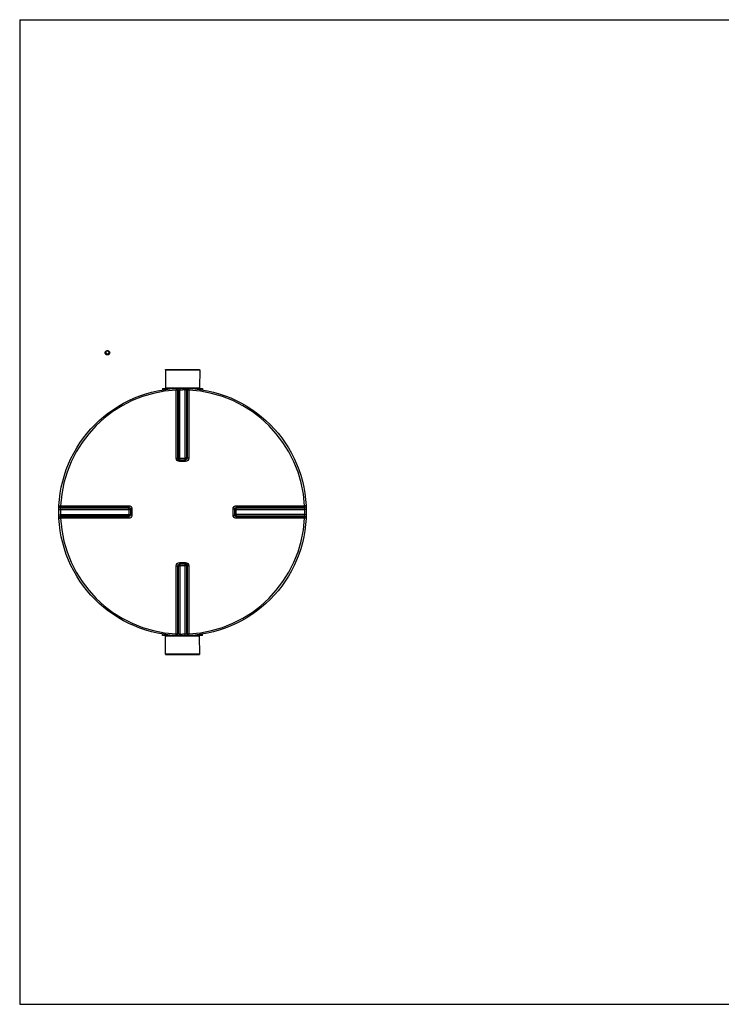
# Model space of a CAD drawing. Header units: millimetres. Extents: x 0 to 420, y 0 to 297.
# Tile 3 of 34: x 54 to 82, y 109 to 148. Entities that reach past the tile are written whole.
import ezdxf

# ---------------------------------------------------------------- set-up
doc = ezdxf.new("R2010")
doc.units = ezdxf.units.MM
doc.header["$LTSCALE"] = 23.1
doc.layers.get('0').update_dxf_attribs({"linetype": 'CONTINUOUS'})
doc.layers.add('AXES_REF', color=7, linetype='CONTINUOUS')
doc.layers.add('VISSERIE', color=7, linetype='CONTINUOUS')

msp = doc.modelspace()

# ---------------------------------------------------------------- linework, layer by layer
at = {"color": 7, "linetype": 'Continuous'}
for p, q in [((53.564, 147.921), (53.564, 108.609)), ((53.564, 147.921), (227.946, 147.921)), ((56.993, 134.64), (56.993, 134.659)), ((56.993, 134.64), (57.009, 134.574)), ((57, 134.632), (57.002, 134.624)), ((57.002, 134.624), (57.009, 134.592)), ((57.009, 134.574), (57.009, 134.592)), ((57.009, 134.574), (57.08, 134.553)), ((57.024, 134.687), (57.018, 134.681)), ((57.041, 134.585), (57.049, 134.583)), ((57.089, 134.695), (57.08, 134.698)), ((57.08, 134.553), (57.136, 134.598)), ((57.08, 134.553), (57.08, 134.571)), ((57.105, 134.594), (57.111, 134.599)), ((57.129, 134.649), (57.127, 134.657)), ((57.136, 134.617), (57.129, 134.649)), ((57.136, 134.598), (57.136, 134.617)), ((59.378, 133.939), (59.381, 133.224)), ((59.378, 133.939), (60.75, 133.939)), ((60.75, 133.939), (60.746, 133.224)), ((59.264, 133.192), (59.264, 133.14)), ((59.264, 133.192), (59.713, 133.192)), ((59.381, 133.224), (59.414, 133.192)), ((59.381, 133.224), (60.746, 133.224)), ((60.415, 133.192), (60.863, 133.192)), ((60.746, 133.224), (60.714, 133.192)), ((60.863, 133.192), (60.863, 133.14)), ((59.943, 130.347), (59.937, 130.347)), ((59.943, 130.347), (60.185, 130.347)), ((60.191, 130.347), (60.185, 130.347)), ((57.981, 128.392), (57.981, 128.392)), ((57.981, 128.392), (57.982, 128.386)), ((57.982, 128.386), (57.982, 128.143)), ((62.146, 128.386), (62.146, 128.392)), ((62.146, 128.143), (62.146, 128.386)), ((57.982, 128.143), (57.981, 128.137)), ((57.981, 128.137), (57.981, 128.137)), ((62.146, 128.137), (62.146, 128.143)), ((59.937, 126.182), (59.943, 126.183)), ((60.185, 126.183), (59.943, 126.183)), ((60.185, 126.183), (60.191, 126.182)), ((59.264, 123.338), (59.264, 123.39)), ((59.713, 123.338), (59.264, 123.338)), ((59.378, 122.59), (59.381, 123.305)), ((59.381, 123.305), (59.414, 123.338)), ((60.746, 123.305), (59.381, 123.305)), ((60.863, 123.338), (60.415, 123.338)), ((60.746, 123.305), (60.714, 123.338)), ((60.75, 122.59), (60.746, 123.305)), ((60.863, 123.338), (60.863, 123.39)), ((60.75, 122.59), (59.378, 122.59)), ((53.564, 108.609), (227.946, 108.609))]:
    msp.add_line(p, q, dxfattribs=at)
at = {"color": 9, "linetype": 'Continuous'}
for p, q in [((59.808, 133.198), (59.811, 133.135)), ((59.811, 130.413), (59.811, 133.135)), ((59.876, 130.412), (59.876, 133.133)), ((59.894, 133.134), (59.894, 130.41)), ((59.957, 133.204), (59.959, 133.14)), ((59.959, 130.347), (59.959, 133.14)), ((60.17, 133.204), (60.169, 133.14)), ((60.169, 130.347), (60.169, 133.14)), ((60.234, 130.41), (60.234, 133.134)), ((60.252, 133.133), (60.252, 130.412)), ((60.32, 133.198), (60.316, 133.135)), ((60.316, 133.135), (60.316, 130.413)), ((59.876, 130.412), (59.894, 130.41)), ((59.942, 130.283), (59.943, 130.347)), ((60.064, 130.283), (59.942, 130.283)), ((59.959, 130.41), (60.169, 130.41)), ((60.185, 130.283), (60.064, 130.283)), ((60.185, 130.283), (60.185, 130.347)), ((60.234, 130.41), (60.252, 130.412)), ((55.125, 128.371), (55.188, 128.37)), ((55.125, 128.158), (55.188, 128.16)), ((55.131, 128.52), (55.194, 128.517)), ((55.188, 128.37), (57.982, 128.37)), ((55.188, 128.16), (57.982, 128.16)), ((55.194, 128.517), (57.916, 128.517)), ((55.194, 128.434), (57.918, 128.434)), ((55.195, 128.453), (57.917, 128.453)), ((57.918, 128.434), (57.917, 128.453)), ((57.919, 128.37), (57.919, 128.384)), ((57.919, 128.37), (57.919, 128.16)), ((57.919, 128.16), (57.919, 128.145)), ((58.046, 128.386), (57.982, 128.386)), ((58.046, 128.386), (58.046, 128.143)), ((62.082, 128.386), (62.146, 128.386)), ((62.082, 128.143), (62.082, 128.386)), ((62.146, 128.37), (64.939, 128.37)), ((64.939, 128.16), (62.146, 128.16)), ((62.209, 128.37), (62.209, 128.384)), ((62.209, 128.16), (62.209, 128.37)), ((62.209, 128.16), (62.209, 128.145)), ((62.211, 128.453), (62.21, 128.434)), ((62.21, 128.434), (64.933, 128.434)), ((62.211, 128.453), (64.933, 128.453)), ((62.212, 128.517), (64.934, 128.517)), ((64.997, 128.52), (64.934, 128.517)), ((65.003, 128.371), (64.939, 128.37)), ((65.003, 128.158), (64.939, 128.16)), ((55.131, 128.009), (55.194, 128.012)), ((57.918, 128.095), (55.194, 128.095)), ((57.916, 128.012), (55.194, 128.012)), ((57.917, 128.077), (55.195, 128.077)), ((57.917, 128.077), (57.918, 128.095)), ((58.046, 128.143), (57.982, 128.143)), ((62.082, 128.143), (62.146, 128.143)), ((62.21, 128.095), (62.211, 128.077)), ((64.933, 128.095), (62.21, 128.095)), ((64.933, 128.077), (62.211, 128.077)), ((64.934, 128.012), (62.212, 128.012)), ((64.997, 128.009), (64.934, 128.012)), ((59.942, 126.247), (59.943, 126.183)), ((59.942, 126.247), (60.064, 126.247)), ((60.064, 126.247), (60.185, 126.247)), ((60.185, 126.247), (60.185, 126.183)), ((59.811, 123.395), (59.811, 126.117)), ((59.894, 126.119), (59.876, 126.117)), ((59.876, 123.396), (59.876, 126.117)), ((59.894, 126.119), (59.894, 123.395)), ((59.959, 126.183), (59.959, 123.389)), ((60.169, 126.12), (59.959, 126.12)), ((60.169, 123.389), (60.169, 126.183)), ((60.234, 123.395), (60.234, 126.119)), ((60.252, 126.117), (60.234, 126.119)), ((60.252, 126.117), (60.252, 123.396)), ((60.316, 126.117), (60.316, 123.395)), ((59.808, 123.331), (59.811, 123.395)), ((59.957, 123.326), (59.959, 123.389)), ((60.17, 123.326), (60.169, 123.389)), ((60.32, 123.331), (60.316, 123.395))]:
    msp.add_line(p, q, dxfattribs=at)
at = {"color": 7, "linetype": 'Continuous'}
msp.add_circle((60.064, 128.265), 4.94, dxfattribs=at)
for centre in [(56.153, 134.426), (56.28, 134.451)]:
    msp.add_arc(centre, 0.872, 13.6415, 15.471, dxfattribs=at)
at = {"color": 9, "linetype": 'Continuous'}
for centre, radius, start, end in [((60.064, 128.265), 4.877, 92.9675, 177.0325), ((60.128, 128.266), 4.874, 92.7532, 92.9681), ((60.064, 128.268), 4.873, 88.764, 90), ((59.999, 128.266), 4.874, 87.0319, 87.2468), ((60.064, 128.265), 4.877, 2.9675, 87.0325), ((59.941, 130.463), 0.116, 260.8824, 264.1453), ((59.943, 130.48), 0.133, 264.1297, 267.3759), ((59.936, 132.606), 2.197, 270.2015, 270.435), ((60.192, 132.606), 2.197, 269.565, 269.7941), ((60.168, 130.412), 0.0668, 285.3408, 292.579), ((60.168, 130.412), 0.0667, 292.5652, 299.8139), ((60.061, 128.265), 4.874, 178.7642, 181.2358), ((60.064, 128.2), 4.875, 177.0319, 177.2468), ((62.279, 128.386), 0.133, 174.1297, 177.3759), ((62.262, 128.388), 0.116, 170.8824, 174.1453), ((62.211, 128.369), 0.0668, 157.421, 164.6592), ((62.211, 128.369), 0.0667, 150.1861, 157.4348), ((60.064, 128.2), 4.875, 2.7532, 2.9681), ((60.067, 128.265), 4.874, 358.7642, 1.2358), ((60.064, 128.329), 4.875, 182.7532, 182.9681), ((60.064, 128.265), 4.877, 182.9675, 267.0325), ((57.917, 128.161), 0.0667, 330.1861, 337.4348), ((57.917, 128.161), 0.0668, 337.421, 344.6592), ((57.913, 128.144), 0.0692, 345.0434, 349.8287), ((57.918, 128.16), 0.0655, 344.6659, 348.0155), ((57.914, 128.144), 0.0676, 349.8255, 354.4686), ((60.064, 128.265), 4.877, 272.9675, 357.0325), ((60.064, 128.329), 4.875, 357.0319, 357.2468), ((59.96, 126.117), 0.0667, 112.5652, 119.8139), ((59.96, 126.117), 0.0668, 105.3408, 112.579), ((59.936, 123.923), 2.197, 89.565, 89.7941), ((60.192, 123.923), 2.197, 90.2015, 90.435), ((60.185, 126.049), 0.133, 84.1297, 87.3759), ((60.187, 126.066), 0.116, 80.8824, 84.1453), ((60.128, 128.263), 4.874, 267.0319, 267.2468), ((60.064, 128.261), 4.873, 268.764, 270), ((59.999, 128.263), 4.874, 272.7532, 272.9681)]:
    msp.add_arc(centre, radius, start, end, dxfattribs=at)
at = {"color": 7, "linetype": 'Continuous'}
for points in [[(57.018, 134.681), (57.009, 134.674), (57.001, 134.667), (56.993, 134.659)], [(57.009, 134.592), (57.02, 134.591), (57.03, 134.588), (57.041, 134.585)], [(57.049, 134.704), (57.04, 134.699), (57.032, 134.693), (57.024, 134.687)], [(57.08, 134.698), (57.062, 134.702), (57.04, 134.698), (57.024, 134.687)], [(57.08, 134.698), (57.07, 134.701), (57.059, 134.703), (57.049, 134.704)], [(57.049, 134.583), (57.067, 134.579), (57.089, 134.583), (57.105, 134.594)], [(57.049, 134.583), (57.06, 134.58), (57.07, 134.576), (57.08, 134.571)], [(57.08, 134.571), (57.088, 134.579), (57.096, 134.587), (57.105, 134.594)], [(57.12, 134.684), (57.11, 134.688), (57.099, 134.692), (57.089, 134.695)], [(57.111, 134.599), (57.119, 134.606), (57.128, 134.612), (57.136, 134.617)]]:
    msp.add_open_spline(points, degree=3, dxfattribs=at)
for points, knots in [([(57.018, 134.681), (57.011, 134.675), (57, 134.659), (56.999, 134.641), (57, 134.632)], [0, 0, 0, 0, 0.506776, 1, 1, 1, 1]), ([(57.002, 134.624), (57.006, 134.611), (57.019, 134.595), (57.036, 134.587), (57.041, 134.585)], [0, 0, 0, 0, 0.738617, 1, 1, 1, 1]), ([(57.127, 134.657), (57.123, 134.67), (57.11, 134.686), (57.093, 134.694), (57.089, 134.695)], [0, 0, 0, 0, 0.738617, 1, 1, 1, 1]), ([(57.111, 134.599), (57.118, 134.606), (57.129, 134.621), (57.13, 134.64), (57.129, 134.649)], [0, 0, 0, 0, 0.506776, 1, 1, 1, 1])]:
    msp.add_open_spline(points, degree=3, knots=knots, dxfattribs=at)
at = {"color": 9, "linetype": 'Continuous'}
for points in [[(59.808, 133.198), (59.839, 133.2), (59.876, 133.165), (59.876, 133.133)], [(59.827, 133.199), (59.858, 133.2), (59.894, 133.165), (59.894, 133.134)], [(59.959, 133.14), (59.994, 133.141), (60.029, 133.142), (60.064, 133.141)], [(60.301, 133.199), (60.27, 133.2), (60.234, 133.165), (60.234, 133.134)], [(60.32, 133.198), (60.288, 133.2), (60.252, 133.165), (60.252, 133.133)], [(59.894, 130.41), (59.894, 130.383), (59.919, 130.352), (59.946, 130.347)], [(60.252, 130.412), (60.252, 130.382), (60.221, 130.35), (60.191, 130.347)], [(60.201, 130.354), (60.22, 130.365), (60.234, 130.389), (60.234, 130.41)], [(55.13, 128.502), (55.128, 128.471), (55.163, 128.434), (55.194, 128.434)], [(55.131, 128.52), (55.129, 128.489), (55.164, 128.453), (55.195, 128.453)], [(57.917, 128.453), (57.946, 128.453), (57.979, 128.422), (57.981, 128.392)], [(57.918, 128.434), (57.946, 128.434), (57.976, 128.409), (57.982, 128.383)], [(62.153, 128.402), (62.164, 128.421), (62.188, 128.434), (62.21, 128.434)], [(64.997, 128.52), (64.999, 128.489), (64.964, 128.453), (64.933, 128.453)], [(64.998, 128.502), (65, 128.471), (64.965, 128.434), (64.933, 128.434)], [(55.13, 128.027), (55.128, 128.059), (55.163, 128.095), (55.194, 128.095)], [(55.131, 128.009), (55.129, 128.04), (55.164, 128.077), (55.195, 128.077)], [(57.979, 128.126), (57.973, 128.1), (57.943, 128.077), (57.917, 128.077)], [(57.974, 128.127), (57.964, 128.109), (57.94, 128.095), (57.918, 128.095)], [(62.21, 128.095), (62.182, 128.095), (62.152, 128.12), (62.146, 128.147)], [(62.211, 128.077), (62.182, 128.077), (62.149, 128.108), (62.146, 128.137)], [(64.998, 128.027), (65, 128.059), (64.965, 128.095), (64.933, 128.095)], [(64.997, 128.009), (64.999, 128.04), (64.964, 128.077), (64.933, 128.077)], [(59.876, 126.117), (59.876, 126.147), (59.907, 126.18), (59.937, 126.182)], [(59.927, 126.175), (59.908, 126.164), (59.894, 126.141), (59.894, 126.119)], [(60.234, 126.119), (60.234, 126.146), (60.209, 126.177), (60.182, 126.183)], [(59.808, 123.331), (59.839, 123.33), (59.876, 123.365), (59.876, 123.396)], [(59.827, 123.33), (59.858, 123.329), (59.894, 123.364), (59.894, 123.395)], [(60.169, 123.389), (60.134, 123.388), (60.099, 123.388), (60.064, 123.389)], [(60.301, 123.33), (60.27, 123.329), (60.234, 123.364), (60.234, 123.395)], [(60.32, 123.331), (60.288, 123.33), (60.252, 123.365), (60.252, 123.396)]]:
    msp.add_open_spline(points, degree=3, dxfattribs=at)
for points, knots in [([(59.876, 133.133), (59.874, 133.134), (59.852, 133.134), (59.831, 133.135), (59.811, 133.135)], [0, 0, 0, 0, 0.109199, 1, 1, 1, 1]), ([(59.894, 133.134), (59.898, 133.135), (59.913, 133.138), (59.928, 133.138), (59.939, 133.138)], [0, 0, 0, 0, 0.258917, 1, 1, 1, 1]), ([(60.169, 133.14), (60.182, 133.14), (60.19, 133.139), (60.223, 133.137), (60.214, 133.136), (60.211, 133.136)], [0, 0, 0, 0, 0.700251, 0.885328, 1, 1, 1, 1]), ([(60.316, 133.135), (60.309, 133.135), (60.287, 133.134), (60.265, 133.136), (60.252, 133.133)], [0, 0, 0, 0, 0.353705, 1, 1, 1, 1]), ([(59.811, 130.413), (59.819, 130.413), (59.841, 130.412), (59.862, 130.413), (59.876, 130.412)], [0, 0, 0, 0, 0.353802, 1, 1, 1, 1]), ([(59.942, 130.283), (59.909, 130.283), (59.84, 130.31), (59.811, 130.379), (59.811, 130.413)], [0, 0, 0, 0, 0.501179, 1, 1, 1, 1]), ([(59.923, 130.348), (59.913, 130.35), (59.886, 130.355), (59.895, 130.382), (59.902, 130.39)], [0, 0, 0, 0, 0.491684, 1, 1, 1, 1]), ([(59.894, 130.41), (59.896, 130.41), (59.912, 130.41), (59.929, 130.41), (59.943, 130.41)], [0, 0, 0, 0, 0.107688, 1, 1, 1, 1]), ([(60.234, 130.41), (60.232, 130.41), (60.215, 130.41), (60.199, 130.41), (60.184, 130.41)], [0, 0, 0, 0, 0.107674, 1, 1, 1, 1]), ([(60.316, 130.413), (60.316, 130.379), (60.288, 130.31), (60.219, 130.283), (60.185, 130.283)], [0, 0, 0, 0, 0.499867, 1, 1, 1, 1]), ([(60.316, 130.413), (60.309, 130.413), (60.287, 130.412), (60.266, 130.413), (60.252, 130.412)], [0, 0, 0, 0, 0.353802, 1, 1, 1, 1]), ([(55.188, 128.37), (55.189, 128.383), (55.19, 128.39), (55.192, 128.423), (55.192, 128.414), (55.192, 128.412)], [0, 0, 0, 0, 0.700251, 0.885328, 1, 1, 1, 1]), ([(55.194, 128.517), (55.194, 128.51), (55.194, 128.488), (55.192, 128.466), (55.195, 128.453)], [0, 0, 0, 0, 0.353705, 1, 1, 1, 1]), ([(57.916, 128.517), (57.916, 128.51), (57.916, 128.488), (57.915, 128.466), (57.917, 128.453)], [0, 0, 0, 0, 0.353799, 1, 1, 1, 1]), ([(57.916, 128.517), (57.949, 128.517), (58.019, 128.489), (58.046, 128.419), (58.046, 128.386)], [0, 0, 0, 0, 0.499925, 1, 1, 1, 1]), ([(57.919, 128.384), (57.919, 128.393), (57.919, 128.399), (57.919, 128.416), (57.919, 128.408), (57.919, 128.405)], [0, 0, 0, 0, 0.693585, 0.792877, 1, 1, 1, 1]), ([(62.082, 128.386), (62.082, 128.419), (62.109, 128.489), (62.179, 128.517), (62.212, 128.517)], [0, 0, 0, 0, 0.501179, 1, 1, 1, 1]), ([(62.148, 128.406), (62.149, 128.416), (62.154, 128.442), (62.182, 128.433), (62.189, 128.427)], [0, 0, 0, 0, 0.491684, 1, 1, 1, 1]), ([(62.209, 128.384), (62.209, 128.392), (62.209, 128.399), (62.209, 128.416), (62.209, 128.408), (62.209, 128.405)], [0, 0, 0, 0, 0.693616, 0.794058, 1, 1, 1, 1]), ([(62.212, 128.517), (62.212, 128.51), (62.212, 128.488), (62.212, 128.466), (62.211, 128.453)], [0, 0, 0, 0, 0.353802, 1, 1, 1, 1]), ([(64.933, 128.453), (64.933, 128.455), (64.933, 128.477), (64.934, 128.498), (64.934, 128.517)], [0, 0, 0, 0, 0.109199, 1, 1, 1, 1]), ([(64.933, 128.434), (64.935, 128.431), (64.937, 128.416), (64.937, 128.401), (64.937, 128.389)], [0, 0, 0, 0, 0.258917, 1, 1, 1, 1]), ([(64.939, 128.16), (64.939, 128.147), (64.938, 128.139), (64.936, 128.106), (64.936, 128.115), (64.936, 128.117)], [0, 0, 0, 0, 0.700251, 0.885328, 1, 1, 1, 1]), ([(55.194, 128.095), (55.193, 128.099), (55.191, 128.114), (55.191, 128.129), (55.191, 128.14)], [0, 0, 0, 0, 0.258917, 1, 1, 1, 1]), ([(55.195, 128.077), (55.195, 128.075), (55.194, 128.053), (55.194, 128.031), (55.194, 128.012)], [0, 0, 0, 0, 0.109199, 1, 1, 1, 1]), ([(57.916, 128.012), (57.916, 128.02), (57.916, 128.041), (57.915, 128.063), (57.917, 128.077)], [0, 0, 0, 0, 0.353802, 1, 1, 1, 1]), ([(58.046, 128.143), (58.046, 128.11), (58.019, 128.041), (57.949, 128.012), (57.916, 128.012)], [0, 0, 0, 0, 0.500075, 1, 1, 1, 1]), ([(57.919, 128.145), (57.919, 128.137), (57.919, 128.131), (57.919, 128.113), (57.919, 128.121), (57.919, 128.124)], [0, 0, 0, 0, 0.693616, 0.794058, 1, 1, 1, 1]), ([(62.212, 128.012), (62.179, 128.012), (62.109, 128.04), (62.082, 128.11), (62.082, 128.143)], [0, 0, 0, 0, 0.499867, 1, 1, 1, 1]), ([(62.209, 128.145), (62.209, 128.137), (62.209, 128.13), (62.209, 128.113), (62.209, 128.121), (62.209, 128.124)], [0, 0, 0, 0, 0.693585, 0.792877, 1, 1, 1, 1]), ([(62.212, 128.012), (62.212, 128.02), (62.212, 128.041), (62.212, 128.063), (62.211, 128.077)], [0, 0, 0, 0, 0.353802, 1, 1, 1, 1]), ([(64.934, 128.012), (64.934, 128.02), (64.933, 128.041), (64.935, 128.063), (64.933, 128.077)], [0, 0, 0, 0, 0.353705, 1, 1, 1, 1]), ([(59.811, 126.117), (59.811, 126.15), (59.84, 126.219), (59.909, 126.247), (59.942, 126.247)], [0, 0, 0, 0, 0.499867, 1, 1, 1, 1]), ([(60.185, 126.247), (60.219, 126.247), (60.288, 126.219), (60.316, 126.15), (60.316, 126.117)], [0, 0, 0, 0, 0.501179, 1, 1, 1, 1]), ([(59.811, 126.117), (59.819, 126.117), (59.841, 126.117), (59.862, 126.116), (59.876, 126.117)], [0, 0, 0, 0, 0.353802, 1, 1, 1, 1]), ([(59.894, 126.119), (59.896, 126.119), (59.912, 126.12), (59.929, 126.12), (59.944, 126.12)], [0, 0, 0, 0, 0.107674, 1, 1, 1, 1]), ([(60.234, 126.119), (60.232, 126.119), (60.215, 126.12), (60.199, 126.12), (60.184, 126.12)], [0, 0, 0, 0, 0.107688, 1, 1, 1, 1]), ([(60.205, 126.181), (60.215, 126.179), (60.241, 126.174), (60.232, 126.147), (60.226, 126.139)], [0, 0, 0, 0, 0.491684, 1, 1, 1, 1]), ([(60.316, 126.117), (60.309, 126.117), (60.287, 126.117), (60.266, 126.116), (60.252, 126.117)], [0, 0, 0, 0, 0.353802, 1, 1, 1, 1]), ([(59.811, 123.395), (59.819, 123.395), (59.841, 123.395), (59.862, 123.393), (59.876, 123.396)], [0, 0, 0, 0, 0.353705, 1, 1, 1, 1]), ([(59.959, 123.389), (59.946, 123.39), (59.938, 123.39), (59.905, 123.393), (59.914, 123.393), (59.916, 123.393)], [0, 0, 0, 0, 0.700251, 0.885328, 1, 1, 1, 1]), ([(60.234, 123.395), (60.23, 123.394), (60.215, 123.392), (60.2, 123.391), (60.189, 123.392)], [0, 0, 0, 0, 0.258917, 1, 1, 1, 1]), ([(60.252, 123.396), (60.254, 123.396), (60.276, 123.395), (60.297, 123.395), (60.316, 123.395)], [0, 0, 0, 0, 0.109199, 1, 1, 1, 1])]:
    msp.add_open_spline(points, degree=3, knots=knots, dxfattribs=at)
at = {"layer": 'AXES_REF', "color": 7, "linetype": 'Continuous'}
for p, q in [((59.381, 133.939), (59.381, 133.952)), ((59.381, 133.952), (60.746, 133.952)), ((60.746, 133.939), (60.746, 133.952)), ((59.381, 122.59), (59.381, 122.577)), ((59.381, 122.577), (60.746, 122.577)), ((60.746, 122.59), (60.746, 122.577))]:
    msp.add_line(p, q, dxfattribs=at)
at = {"layer": 'VISSERIE', "color": 7, "linetype": 'Continuous'}
for centre, radius, start, end in [((57.048, 134.625), 0.0748, 180.0007, 184.4161), ((57.049, 134.625), 0.0749, 184.4158, 185.0341), ((57.081, 134.625), 0.0749, 355.3913, 359.9967), ((57.081, 134.625), 0.0749, 354.9687, 355.3914)]:
    msp.add_arc(centre, radius, start, end, dxfattribs=at)
for points, knots in [([(56.974, 134.625), (56.974, 134.642), (56.982, 134.666), (56.999, 134.682), (57.003, 134.686)], [0, 0, 0, 0, 0.740399, 1, 1, 1, 1]), ([(57.126, 134.557), (57.113, 134.547), (57.079, 134.532), (57.027, 134.538), (56.985, 134.57), (56.974, 134.603), (56.974, 134.618)], [0, 0, 0, 0, 0.254851, 0.513698, 0.763001, 1, 1, 1, 1]), ([(57.126, 134.564), (57.113, 134.553), (57.081, 134.54), (57.03, 134.544), (56.988, 134.572), (56.975, 134.603), (56.974, 134.618)], [0, 0, 0, 0, 0.254107, 0.512542, 0.762464, 1, 1, 1, 1]), ([(57.048, 134.706), (57.074, 134.71), (57.116, 134.701), (57.149, 134.662), (57.156, 134.637), (57.156, 134.625)], [0, 0, 0, 0, 0.511563, 0.759908, 1, 1, 1, 1]), ([(57.156, 134.618), (57.156, 134.601), (57.147, 134.577), (57.13, 134.561), (57.126, 134.557)], [0, 0, 0, 0, 0.740399, 1, 1, 1, 1]), ([(57.155, 134.618), (57.154, 134.603), (57.145, 134.582), (57.13, 134.567), (57.126, 134.564)], [0, 0, 0, 0, 0.741354, 1, 1, 1, 1])]:
    msp.add_open_spline(points, degree=3, knots=knots, dxfattribs=at)
msp.add_open_spline([(57.003, 134.686), (57.016, 134.697), (57.032, 134.703), (57.048, 134.706)], degree=3, dxfattribs=at)

doc.saveas('drawing.dxf')
